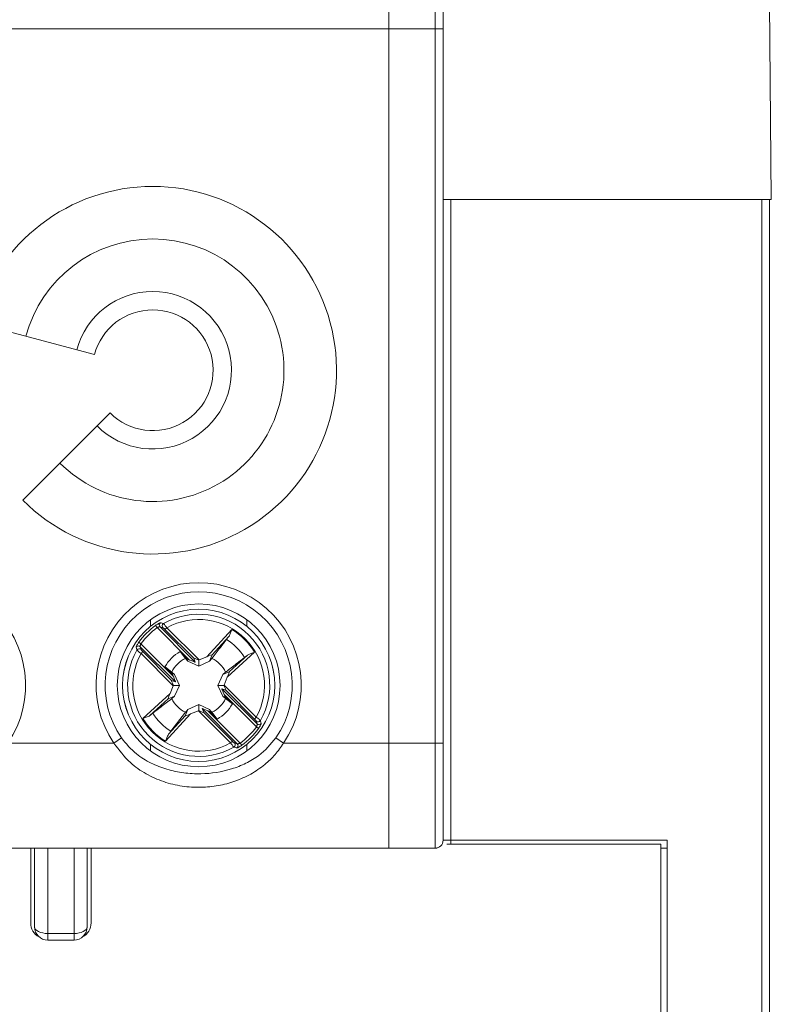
# Model space of a CAD drawing. Header units: millimetres. Extents: x 0 to 420, y 0 to 297.
# Tile 7 of 18: x 119 to 147, y 186 to 223. Entities that reach past the tile are written whole.
import ezdxf

# ---------------------------------------------------------------- set-up
doc = ezdxf.new("R2010")
doc.units = ezdxf.units.MM

msp = doc.modelspace()

# ---------------------------------------------------------------- linework, layer by layer
at = {"color": 7, "linetype": 'Continuous', "lineweight": 15}
for p, q in [((132.871, 222.667), (132.871, 223.667)), ((134.631, 222.667), (134.631, 223.667)), ((147.436, 216.167), (147.371, 223.667)), ((134.931, 223.367), (134.931, 222.667)), ((86.871, 222.667), (132.871, 222.667)), ((132.871, 195.467), (132.871, 222.667)), ((134.631, 222.667), (132.871, 222.667)), ((134.931, 222.667), (134.631, 222.667)), ((134.631, 195.467), (134.631, 222.667)), ((134.931, 222.667), (134.931, 195.467)), ((134.931, 216.792), (134.936, 216.167)), ((134.936, 216.167), (134.931, 216.167)), ((134.936, 216.167), (134.983, 216.167)), ((147.436, 216.167), (134.983, 216.167)), ((135.231, 216.167), (135.231, 191.767)), ((147.071, 168.167), (147.071, 216.167)), ((147.371, 216.167), (147.371, 168.291)), ((117.109, 211.479), (121.649, 210.262)), ((122.244, 208.041), (118.921, 204.717)), ((123.98, 199.946), (124.038, 199.865)), ((125.271, 198.632), (124.038, 199.865)), ((124.149, 199.896), (125.492, 198.552)), ((124.259, 199.862), (124.149, 199.896)), ((124.337, 199.792), (124.408, 199.862)), ((124.408, 199.862), (125.634, 198.636)), ((125.43, 198.698), (124.337, 199.792)), ((125.928, 198.757), (126.88, 199.795)), ((126.765, 199.522), (126.13, 198.829)), ((123.341, 199.308), (123.422, 199.25)), ((123.392, 199.139), (123.426, 199.028)), ((124.735, 197.795), (123.392, 199.139)), ((123.422, 199.25), (124.655, 198.017)), ((123.426, 198.88), (123.496, 198.95)), ((124.651, 197.654), (123.426, 198.88)), ((123.496, 198.95), (124.589, 197.857)), ((125.114, 198.694), (124.919, 198.95)), ((124.919, 198.95), (125.173, 198.673)), ((125.634, 198.636), (125.928, 198.757)), ((126.036, 198.589), (126.13, 198.829)), ((127.749, 198.926), (126.711, 197.975)), ((126.783, 198.176), (127.476, 198.811)), ((124.338, 198.369), (124.594, 198.173)), ((124.615, 198.115), (124.338, 198.369)), ((125.206, 198.589), (125.114, 198.694)), ((125.206, 198.589), (125.173, 198.673)), ((125.173, 198.673), (125.271, 198.632)), ((125.621, 198.402), (125.206, 198.589)), ((125.492, 198.552), (125.43, 198.698)), ((125.621, 198.402), (125.621, 198.631)), ((126.036, 198.589), (125.621, 198.402)), ((126.127, 198.694), (126.036, 198.589)), ((124.594, 198.173), (124.699, 198.082)), ((124.655, 198.017), (124.615, 198.115)), ((124.699, 198.082), (124.615, 198.115)), ((124.699, 198.082), (124.886, 197.667)), ((126.356, 197.667), (126.543, 198.082)), ((126.543, 198.082), (126.783, 198.176)), ((126.543, 198.082), (126.648, 198.173)), ((124.53, 197.359), (124.651, 197.654)), ((124.589, 197.857), (124.735, 197.795)), ((124.886, 197.667), (124.657, 197.667)), ((124.886, 197.667), (124.699, 197.252)), ((126.356, 197.667), (126.584, 197.667)), ((126.543, 197.252), (126.356, 197.667)), ((126.711, 197.975), (126.59, 197.68)), ((126.59, 197.68), (127.816, 196.454)), ((123.492, 196.408), (124.53, 197.359)), ((124.699, 197.252), (124.458, 197.158)), ((124.699, 197.252), (124.594, 197.161)), ((126.652, 197.477), (126.506, 197.539)), ((126.506, 197.539), (127.849, 196.195)), ((126.543, 197.252), (126.626, 197.219)), ((126.648, 197.161), (126.543, 197.252)), ((126.586, 197.317), (126.626, 197.219)), ((127.819, 196.084), (126.586, 197.317)), ((127.745, 196.384), (126.652, 197.477)), ((124.458, 197.158), (123.765, 196.523)), ((125.206, 196.745), (125.621, 196.932)), ((125.621, 196.932), (125.621, 196.703)), ((125.621, 196.932), (126.036, 196.745)), ((126.626, 197.219), (126.904, 196.965)), ((126.904, 196.965), (126.648, 197.161)), ((125.313, 196.577), (124.362, 195.539)), ((124.476, 195.811), (125.111, 196.505)), ((124.566, 195.921), (125.114, 196.64)), ((125.206, 196.745), (125.111, 196.505)), ((125.608, 196.698), (125.313, 196.577)), ((126.833, 195.472), (125.608, 196.698)), ((125.749, 196.782), (125.811, 196.636)), ((127.092, 195.438), (125.749, 196.782)), ((125.811, 196.636), (126.904, 195.542)), ((126.069, 196.661), (125.97, 196.702)), ((125.97, 196.702), (127.203, 195.469)), ((126.036, 196.745), (126.069, 196.661)), ((126.323, 196.384), (126.069, 196.661)), ((126.127, 196.64), (126.323, 196.384)), ((127.816, 196.454), (127.745, 196.384)), ((127.849, 196.195), (127.816, 196.306)), ((127.819, 196.084), (127.9, 196.026)), ((118.351, 195.467), (122.39, 195.467)), ((122.677, 195.662), (122.39, 195.467)), ((126.904, 195.542), (126.833, 195.472)), ((126.982, 195.472), (127.092, 195.438)), ((127.203, 195.469), (127.261, 195.388)), ((128.851, 195.467), (128.565, 195.662)), ((128.851, 195.467), (132.871, 195.467)), ((132.871, 191.467), (132.871, 195.467)), ((132.871, 195.467), (134.631, 195.467)), ((134.631, 191.467), (134.631, 195.467)), ((134.931, 195.467), (134.631, 195.467)), ((134.931, 195.467), (134.931, 191.767)), ((135.231, 191.767), (134.931, 191.767)), ((135.075, 191.621), (143.221, 191.621)), ((135.231, 191.767), (143.471, 191.767)), ((143.221, 168.921), (143.221, 191.621)), ((143.221, 191.621), (143.221, 191.621)), ((143.471, 168.867), (143.471, 191.767)), ((89.871, 191.467), (129.871, 191.467)), ((119.096, 191.467), (119.871, 191.467)), ((119.221, 191.467), (119.221, 188.621)), ((119.371, 188.467), (119.371, 191.467)), ((119.871, 191.467), (119.871, 188.217)), ((120.871, 191.467), (119.871, 191.467)), ((120.871, 188.217), (120.871, 191.467)), ((120.871, 191.467), (121.646, 191.467)), ((121.371, 191.467), (121.371, 188.467)), ((121.521, 188.621), (121.521, 191.467)), ((129.871, 191.467), (132.871, 191.467)), ((134.631, 191.467), (132.871, 191.467)), ((134.631, 191.467), (134.711, 191.467)), ((143.471, 191.467), (143.223, 191.467)), ((143.233, 168.921), (143.233, 191.467)), ((119.871, 188.217), (120.871, 188.217)), ((119.871, 188.217), (119.871, 187.967)), ((120.871, 187.967), (119.871, 187.967)), ((120.871, 188.217), (120.871, 187.967))]:
    msp.add_line(p, q, dxfattribs=at)
at = {"color": 8, "linetype": 'Continuous', "lineweight": 15}
for p, q in [((123.783, 200.164), (123.783, 199.911)), ((127.458, 200.164), (127.458, 199.911)), ((123.783, 195.423), (123.783, 195.17)), ((127.458, 195.423), (127.458, 195.17)), ((135.231, 191.767), (135.231, 191.621))]:
    msp.add_line(p, q, dxfattribs=at)
at = {"color": 7, "linetype": 'Continuous', "lineweight": 15, "flags": 128}
for points in [[(119.871, 188.217), (119.773, 188.222), (119.679, 188.236), (119.593, 188.259), (119.517, 188.29), (119.455, 188.328), (119.409, 188.371), (119.38, 188.418), (119.371, 188.467)], [(120.871, 188.217), (120.968, 188.222), (121.062, 188.236), (121.148, 188.259), (121.224, 188.29), (121.286, 188.328), (121.333, 188.371), (121.361, 188.418), (121.371, 188.467)]]:
    msp.add_lwpolyline(points, dxfattribs=at)
at = {"color": 7, "linetype": 'Continuous', "lineweight": 15}
for radius in [3.1, 2.9, 2.899]:
    msp.add_circle((125.621, 197.667), radius, dxfattribs=at)
for centre, radius, start, end in [((123.871, 209.667), 7, 225, 165), ((123.871, 209.667), 5, 225, 165), ((123.871, 209.667), 3, 225, 165), ((123.871, 209.667), 2.3, 225, 165), ((115.121, 197.667), 3.908, 325.743, 214.257), ((125.621, 197.667), 3.908, 325.743, 214.257), ((125.621, 197.667), 3.562, 325.743, 214.257), ((125.621, 197.667), 2.707, 330.3316, 119.6684), ((125.621, 197.667), 2.809, 125.7498, 144.2502), ((125.621, 197.667), 2.709, 125.7498, 144.2502), ((124.221, 199.966), 0.1, 121.7574, 224.4968), ((124.331, 199.932), 0.1, 120.0913, 224.4788), ((125.621, 197.667), 2.508, 331.0781, 118.9219), ((125.621, 197.667), 2.473, 30.6058, 59.3942), ((123.322, 199.067), 0.1, 45.5032, 148.2426), ((125.621, 197.667), 2.04, 31.1435, 58.8565), ((125.621, 197.667), 2.707, 150.3316, 299.6684), ((125.621, 197.667), 2.508, 151.0781, 298.9219), ((123.355, 198.957), 0.1, 45.5212, 149.9087), ((125.621, 197.667), 1.463, 118.6836, 151.3164), ((125.621, 197.667), 1.145, 116.2477, 153.7523), ((125.621, 197.667), 1.145, 26.2477, 63.7523), ((125.621, 197.667), 1.145, 206.2477, 243.7523), ((125.621, 197.667), 1.145, 296.2477, 333.7523), ((125.621, 197.667), 1.463, 298.6836, 331.3164), ((125.621, 197.667), 2.04, 211.1435, 238.8565), ((125.621, 197.667), 2.473, 210.6058, 239.3942), ((127.886, 196.377), 0.1, 225.5212, 329.9087), ((127.92, 196.267), 0.1, 225.5032, 328.2426), ((125.621, 197.667), 2.709, 305.7498, 324.2502), ((125.621, 197.667), 2.809, 305.7498, 324.2502), ((126.91, 195.402), 0.1, 300.0913, 44.4788), ((127.021, 195.368), 0.1, 301.7574, 44.4968), ((134.631, 191.767), 0.3, 270, 0), ((119.821, 188.621), 0.6, 180, 242.4673), ((120.921, 188.621), 0.6, 297.5328, 0), ((119.871, 188.467), 0.5, 180, 270), ((120.871, 188.467), 0.5, 270, 0)]:
    msp.add_arc(centre, radius, start, end, dxfattribs=at)
for centre, major_axis, ratio, start_param, end_param in [((125.912, 198.739), (0.218, 0.091), 0.04428, 6.24051, 7.758946), ((125.252, 198.652), (0.241, -0.1), 0.040112, 4.809235, 6.32409), ((125.671, 198.599), (0.241, -0.1), 0.040112, 1.799222, 3.182497), ((125.642, 198.628), (0.1, 0.041), 0.096832, 1.611647, 1.743226), ((124.636, 198.036), (-0.1, 0.241), 0.040112, 3.100688, 4.615543), ((126.693, 197.958), (0.091, 0.218), 0.04428, 4.807424, 6.325861), ((124.689, 197.616), (-0.1, 0.241), 0.040112, 6.242281, 7.625556), ((124.66, 197.646), (0.041, 0.1), 0.096832, 1.398366, 1.529945), ((126.582, 197.688), (0.041, 0.1), 0.096832, 4.539959, 4.671538), ((126.552, 197.718), (-0.1, 0.241), 0.040112, 3.100688, 4.483964), ((124.549, 197.376), (0.091, 0.218), 0.04428, 1.665832, 3.184268), ((126.605, 197.298), (-0.1, 0.241), 0.040112, 6.242281, 7.757136), ((125.33, 196.595), (0.218, 0.091), 0.04428, 3.098917, 4.617354), ((125.599, 196.706), (0.1, 0.041), 0.096832, 4.75324, 4.884819), ((125.57, 196.735), (0.241, -0.1), 0.040112, 4.940814, 6.32409), ((125.99, 196.682), (0.241, -0.1), 0.040112, 1.667642, 3.182497)]:
    msp.add_ellipse(centre, major_axis=major_axis, ratio=ratio, start_param=start_param, end_param=end_param, dxfattribs=at)
for points, knots in [([(123.98, 199.946), (123.989, 199.953), (124.018, 199.973), (124.066, 200.004), (124.116, 200.032), (124.154, 200.05), (124.163, 200.051), (124.168, 200.051)], [0, 0, 0, 0, 0.106969, 0.339081, 0.565137, 0.783439, 1, 1, 1, 1]), ([(124.149, 199.896), (124.146, 199.896), (124.139, 199.898), (124.116, 199.894), (124.087, 199.886), (124.059, 199.876), (124.043, 199.868), (124.038, 199.865)], [0, 0, 0, 0, 0.21548, 0.436195, 0.664796, 0.895578, 1, 1, 1, 1]), ([(124.168, 200.051), (124.175, 200.049), (124.213, 200.039), (124.251, 200.028), (124.281, 200.019)], [0, 0, 0, 0, 0.204716, 1, 1, 1, 1]), ([(124.337, 199.792), (124.334, 199.795), (124.322, 199.807), (124.302, 199.826), (124.281, 199.845), (124.266, 199.859), (124.261, 199.861), (124.259, 199.862)], [0, 0, 0, 0, 0.100839, 0.334471, 0.559976, 0.77988, 1, 1, 1, 1]), ([(124.281, 200.019), (124.284, 200.016), (124.29, 200.01), (124.315, 199.981), (124.349, 199.938), (124.382, 199.896), (124.402, 199.87), (124.408, 199.862)], [0, 0, 0, 0, 0.223206, 0.444231, 0.668852, 0.900211, 1, 1, 1, 1]), ([(126.676, 199.413), (126.696, 199.438), (126.721, 199.471), (126.758, 199.514), (126.765, 199.522)], [0, 0, 0, 0, 0.793901, 1, 1, 1, 1]), ([(126.88, 199.795), (126.879, 199.794), (126.873, 199.773), (126.852, 199.705), (126.821, 199.606), (126.781, 199.546), (126.765, 199.522)], [0, 0, 0, 0, 0.014382, 0.203404, 0.680882, 1, 1, 1, 1]), ([(123.236, 199.12), (123.236, 199.121), (123.236, 199.126), (123.245, 199.149), (123.267, 199.193), (123.3, 199.249), (123.328, 199.288), (123.341, 199.308)], [0, 0, 0, 0, 0.090361, 0.315187, 0.543285, 0.770757, 1, 1, 1, 1]), ([(123.268, 199.007), (123.266, 199.015), (123.255, 199.053), (123.245, 199.09), (123.236, 199.12)], [0, 0, 0, 0, 0.204716, 1, 1, 1, 1]), ([(123.422, 199.25), (123.417, 199.239), (123.407, 199.216), (123.396, 199.185), (123.391, 199.158), (123.39, 199.143), (123.392, 199.14), (123.392, 199.139)], [0, 0, 0, 0, 0.225306, 0.4539, 0.685064, 0.910646, 1, 1, 1, 1]), ([(126.676, 199.413), (126.599, 199.313), (126.417, 199.074), (126.234, 198.834), (126.127, 198.694)], [0, 0, 0, 0, 0.418017, 1, 1, 1, 1]), ([(123.426, 198.88), (123.407, 198.894), (123.369, 198.923), (123.32, 198.962), (123.285, 198.991), (123.271, 199.004), (123.269, 199.006), (123.268, 199.007)], [0, 0, 0, 0, 0.236869, 0.474724, 0.711887, 0.94347, 1, 1, 1, 1]), ([(123.426, 199.028), (123.426, 199.028), (123.426, 199.026), (123.433, 199.018), (123.448, 199), (123.47, 198.976), (123.488, 198.959), (123.496, 198.95)], [0, 0, 0, 0, 0.055605, 0.284477, 0.521163, 0.760618, 1, 1, 1, 1]), ([(127.476, 198.811), (127.47, 198.806), (127.427, 198.77), (127.395, 198.744), (127.367, 198.722)], [0, 0, 0, 0, 0.133225, 1, 1, 1, 1]), ([(127.476, 198.811), (127.5, 198.827), (127.559, 198.867), (127.659, 198.898), (127.727, 198.919), (127.748, 198.926), (127.749, 198.926)], [0, 0, 0, 0, 0.319118, 0.796596, 0.985618, 1, 1, 1, 1]), ([(126.648, 198.173), (126.787, 198.28), (127.028, 198.464), (127.267, 198.646), (127.367, 198.722)], [0, 0, 0, 0, 0.581982, 1, 1, 1, 1]), ([(124.594, 197.161), (124.454, 197.054), (124.214, 196.87), (123.975, 196.688), (123.875, 196.612)], [0, 0, 0, 0, 0.581982, 1, 1, 1, 1]), ([(123.765, 196.523), (123.741, 196.507), (123.682, 196.467), (123.583, 196.436), (123.514, 196.415), (123.494, 196.408), (123.492, 196.408)], [0, 0, 0, 0, 0.319118, 0.796596, 0.985618, 1, 1, 1, 1]), ([(123.765, 196.523), (123.771, 196.527), (123.814, 196.564), (123.847, 196.59), (123.875, 196.612)], [0, 0, 0, 0, 0.133225, 1, 1, 1, 1]), ([(125.114, 196.64), (125.127, 196.655), (125.158, 196.69), (125.188, 196.725), (125.206, 196.745)], [0, 0, 0, 0, 0.42967, 1, 1, 1, 1]), ([(126.036, 196.745), (126.053, 196.725), (126.084, 196.69), (126.114, 196.655), (126.127, 196.64)], [0, 0, 0, 0, 0.57033, 1, 1, 1, 1]), ([(127.816, 196.306), (127.816, 196.306), (127.815, 196.308), (127.809, 196.316), (127.793, 196.334), (127.771, 196.358), (127.754, 196.375), (127.745, 196.384)], [0, 0, 0, 0, 0.055605, 0.284477, 0.521163, 0.760618, 1, 1, 1, 1]), ([(127.816, 196.454), (127.835, 196.44), (127.872, 196.411), (127.921, 196.372), (127.956, 196.343), (127.97, 196.33), (127.972, 196.328), (127.973, 196.327)], [0, 0, 0, 0, 0.236869, 0.474724, 0.711887, 0.94347, 1, 1, 1, 1]), ([(127.819, 196.084), (127.824, 196.095), (127.835, 196.118), (127.845, 196.149), (127.851, 196.176), (127.851, 196.191), (127.85, 196.194), (127.849, 196.195)], [0, 0, 0, 0, 0.225306, 0.4539, 0.685064, 0.910646, 1, 1, 1, 1]), ([(128.005, 196.214), (128.005, 196.213), (128.005, 196.208), (127.997, 196.185), (127.974, 196.141), (127.941, 196.085), (127.914, 196.046), (127.9, 196.026)], [0, 0, 0, 0, 0.090361, 0.315187, 0.543285, 0.770757, 1, 1, 1, 1]), ([(127.973, 196.327), (127.975, 196.319), (127.986, 196.281), (127.997, 196.244), (128.005, 196.214)], [0, 0, 0, 0, 0.204716, 1, 1, 1, 1]), ([(124.362, 195.539), (124.362, 195.54), (124.368, 195.561), (124.389, 195.629), (124.42, 195.728), (124.46, 195.788), (124.476, 195.811)], [0, 0, 0, 0, 0.0143822, 0.2034036, 0.6808819, 1, 1, 1, 1]), ([(124.566, 195.921), (124.546, 195.896), (124.52, 195.863), (124.484, 195.82), (124.476, 195.811)], [0, 0, 0, 0, 0.793901, 1, 1, 1, 1]), ([(128.851, 195.467), (128.749, 195.318), (128.544, 195.02), (128.122, 194.619), (127.611, 194.271), (127.01, 194.001), (126.372, 193.834), (125.691, 193.765), (124.987, 193.811), (124.276, 193.98), (123.61, 194.28), (122.931, 194.742), (122.586, 195.204), (122.39, 195.467)], [0, 0, 0, 0, 0.0708585, 0.141813, 0.2285725, 0.315389, 0.4018495, 0.4882961, 0.5830521, 0.6778271, 0.7750503, 0.8721794, 1, 1, 1, 1]), ([(122.677, 195.662), (122.857, 195.446), (123.18, 195.061), (123.798, 194.693), (124.405, 194.454), (125.048, 194.32), (125.882, 194.273), (126.697, 194.398), (127.423, 194.687), (128.031, 195.037), (128.362, 195.425), (128.565, 195.662)], [0, 0, 0, 0, 0.1240298, 0.2213978, 0.318916, 0.4157254, 0.5125294, 0.6885385, 0.7756671, 0.862704, 1, 1, 1, 1]), ([(126.961, 195.315), (126.958, 195.318), (126.951, 195.324), (126.926, 195.353), (126.892, 195.396), (126.859, 195.438), (126.839, 195.464), (126.833, 195.472)], [0, 0, 0, 0, 0.223206, 0.444231, 0.668852, 0.900211, 1, 1, 1, 1]), ([(126.904, 195.542), (126.908, 195.539), (126.92, 195.527), (126.94, 195.508), (126.96, 195.489), (126.976, 195.475), (126.98, 195.473), (126.982, 195.472)], [0, 0, 0, 0, 0.100839, 0.334471, 0.559976, 0.77988, 1, 1, 1, 1]), ([(127.261, 195.388), (127.252, 195.381), (127.223, 195.361), (127.175, 195.33), (127.125, 195.302), (127.087, 195.284), (127.078, 195.283), (127.073, 195.283)], [0, 0, 0, 0, 0.106969, 0.339081, 0.565137, 0.783439, 1, 1, 1, 1]), ([(127.092, 195.438), (127.095, 195.438), (127.102, 195.436), (127.125, 195.44), (127.154, 195.448), (127.182, 195.458), (127.198, 195.466), (127.203, 195.469)], [0, 0, 0, 0, 0.21548, 0.436195, 0.664796, 0.895578, 1, 1, 1, 1]), ([(127.073, 195.283), (127.066, 195.285), (127.028, 195.295), (126.991, 195.306), (126.961, 195.315)], [0, 0, 0, 0, 0.204716, 1, 1, 1, 1])]:
    msp.add_open_spline(points, degree=3, knots=knots, dxfattribs=at)

doc.saveas('drawing.dxf')
